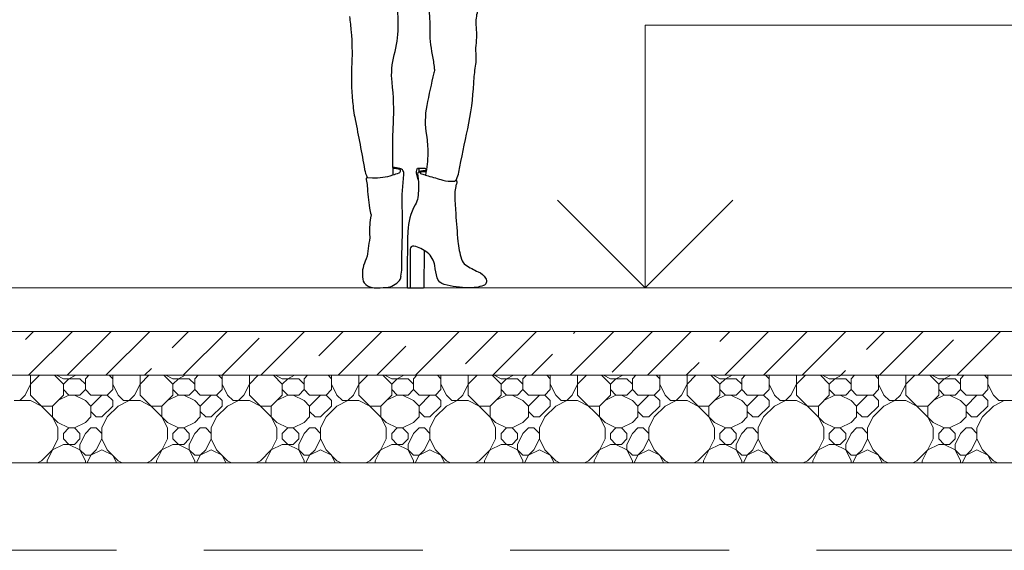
# Model space of a CAD drawing. Header units: millimetres. Extents: x 53645 to 137188, y 78097 to 135542.
# Tile 145 of 256: x 92098 to 94348, y 103080 to 104293. Entities that reach past the tile are written whole.
import ezdxf

# ---------------------------------------------------------------- set-up
doc = ezdxf.new("R2010")
doc.units = ezdxf.units.MM
doc.linetypes.add('GOST2.303 4', pattern=[7, 5, -2, 0])
for name, color, linetype, lineweight in [('hatch', 7, 'Continuous', 5), ('mark', 4, 'Continuous', 15), ('Wall2', 40, 'Continuous', 5)]:
    doc.layers.add(name, color=color, linetype=linetype, lineweight=lineweight)

# ---------------------------------------------------------------- blocks, each defined once
blk = doc.blocks.new('B2')
at = {"color": 0}
for points in [[(-152.7, 620.1, -0.011237), (-148.8, 585, -0.034397), (-147.4, 513.5, 0.034338), (-145.6, 425.8, 0.02783), (-139.6, 384.5, -0.006382), (-118, 270.2, 0.074729), (-111.9, 252.1), (-113.1, 251.1, 0.307524), (-114.3, 247.5, -0.060624), (-111.9, 232.6, 0.031899), (-106.6, 182.2, 0.021664), (-103.3, 166.8), (-104.4, 159.7, 0.058409), (-106.3, 116.5, -0.082318), (-107, 108, 0.05258), (-110.7, 83.8, -0.101537), (-116.5, 60.8, 0.152466), (-122.3, 19.8, 0.222698), (-111.7, 4.5, 0.127885), (-96, 0, 0.023665), (-68.5, 0.7, 0.211452), (-38.3, 16.9, 0.125594), (-34.9, 24.7, 0.153761), (-35.1, 26.5), (-34.2, 31.3, 0.051407), (-33, 48.9, -0.020138), (-32.9, 78.9, 0.018402), (-32, 185.7, -0.038936), (-28.3, 258.7, 0.175987), (-30.4, 267.8, 0.20599), (-37.5, 272.6, 0.019549), (-53.6, 275), (-53.8, 306.5, -0.015581), (-52.3, 374.9, 0.04177), (-55.2, 469.6, -0.095629), (-50.3, 532.6, 0.062458), (-41.4, 594.9, 0.023262), (-42.5, 635.7, -0.001029)], [(7.3, 724.8), (17.4, 692, -0.080556), (31, 592.8, 0.056576), (36.3, 532.5, -0.022689), (41.2, 501.4, -0.090787), (40.5, 491, 0.015909), (23.9, 416.4, 0.088454), (23.1, 348.4, -0.043958), (26.2, 307.8, -0.048183), (20.8, 257.5), (26.9, 255.8, -0.000749), (60.5, 246.1, 0.091157), (85.7, 243.5, 0.271148), (91.8, 247.8, 0.059381), (97.1, 264, -0.005012), (117.7, 363.5, 0.042047), (131.4, 468.1, -0.031136), (135.6, 506.4, 0.079107), (136, 540.8, -0.07499), (136.1, 548, 0.061853), (137.5, 595.6, -0.078211), (139.6, 628.7, 0.043201), (144.3, 663.2, -8.546931)], [(-111.9, 252.1), (-100.3, 251.5, 0.089555), (-53.6, 257.8, 0.005082), (-39.4, 262.5, 0.397991), (-36.3, 268.4, 0.23179), (-37.5, 270, 0.149043), (-37.5, 270, 0.079208), (-53.6, 272.8, 5.690666)], [(4.5, 247.3), (1.3, 259, -0.155094), (1.9, 271.9, -0.343114), (4.6, 273.5), (19.3, 273.6, -0.379574), (21.9, 271.3, -0.056743), (22, 267, -1.412093)], [(6.8, 265), (6.8, 268.9, 0.249383), (5.2, 272, 0.408), (2.6, 271.5, 0.708159)], [(22.6, 267), (15.3, 266.9, 0.116239), (5.8, 264.5, 0.313029), (3.1, 259.5, -0.005342), (4.5, 247.3, -0.063403), (3.4, 206.3, -0.087671), (-2.4, 189.5, 0.116765), (-19.3, 128.7, 0.006522), (-20.9, 1.4, 0.251625), (-20.1, 0), (-16.6, 0), (16.6, 0, 0.335935), (17.8, 1.5), (18.6, 85.2)], [(20.8, 257.5), (12.4, 259.9, -0.178985), (9.3, 262.2, -0.450272), (9.9, 264.4, -0.090611), (14.3, 265.6, -0.034695), (22.4, 265.9, -2.601676)], [(91, 246.4), (92, 244.5, -0.221087), (92.4, 239, 0.043446), (90.2, 231.8, 0.067355), (88.1, 200.6, 0), (90.2, 169.1, 0.006658), (95.2, 106, 0.049713), (103.1, 65.5, 0.173419), (112.8, 52.3, 0.044739), (141.6, 36.5, -0.151871), (158.3, 22, -0.21566), (159.7, 11, -0.242433), (153.8, 5, -0.088065), (119.5, -0.2, -0.053758), (63.8, 7.4, -0.274432), (47.9, 23, -0.029944), (42.4, 50.6, 0.193944), (25.2, 80.6, 0.112932), (-5.2, 95, 0.477132), (-14, 88), (-13.6, -0.1)]]:
    blk.add_lwpolyline(points, format="xyb", dxfattribs=at)
blk.add_lwpolyline([(-53.6, 275), (-53.6, 257.8)], dxfattribs=at)

msp = doc.modelspace()

# ---------------------------------------------------------------- linework, layer by layer
at = {"layer": 'hatch', "color": 251, "ltscale": 100}
msp.add_lwpolyline([(91368.8, 103679.9), (100018.8, 103679.9), (100018.8, 103579.9), (91368.8, 103579.9)], close=True, dxfattribs=at)
for points in [[(91368.8, 103579.9), (100018.8, 103579.9)], [(91368.8, 103479.9), (96418.8, 103479.9)], [(96418.8, 103479.9), (91368.8, 103479.9)]]:
    msp.add_lwpolyline(points, dxfattribs=at)
at = {"layer": 'hatch', "color": 251, "lineweight": 0, "ltscale": 100}
for points in [[(92111.3, 103561.6), (92129.6, 103579.9)], [(92118, 103479.9), (92218, 103579.9)], [(92206.4, 103479.9), (92306.4, 103579.9)], [(92294.8, 103479.9), (92394.8, 103579.9)], [(92446.3, 103543), (92483.2, 103579.9)], [(92471.6, 103479.9), (92571.6, 103579.9)], [(92648.4, 103479.9), (92748.4, 103579.9)], [(92781.3, 103524.5), (92836.7, 103579.9)], [(92825.1, 103479.9), (92925.1, 103579.9)], [(93001.9, 103479.9), (93101.9, 103579.9)], [(93116.3, 103505.9), (93190.3, 103579.9)], [(93178.7, 103479.9), (93278.7, 103579.9)], [(93355.5, 103479.9), (93455.5, 103579.9)], [(93362.9, 103575.7), (93367.1, 103579.9)], [(93451.3, 103487.4), (93543.9, 103579.9)], [(93532.2, 103479.9), (93632.2, 103579.9)], [(93697.9, 103557.2), (93720.6, 103579.9)], [(93709, 103479.9), (93809, 103579.9)], [(93797.4, 103479.9), (93896.7, 103579.3)], [(93885.8, 103479.9), (93985.8, 103579.9)], [(94032.9, 103538.6), (94074.2, 103579.9)], [(94062.6, 103479.9), (94162.6, 103579.9)], [(94239.3, 103479.9), (94339.3, 103579.9)], [(92560, 103479.9), (92645.2, 103565.1)], [(92913.5, 103479.9), (92980.2, 103546.6)], [(94151, 103479.9), (94231.7, 103560.7)], [(93267.1, 103479.9), (93315.1, 103528)], [(93620.6, 103479.9), (93650.1, 103509.5)], [(92383.2, 103479.9), (92398.6, 103495.3)], [(93974.2, 103479.9), (93985.1, 103490.9)]]:
    msp.add_lwpolyline(points, dxfattribs=at)
at = {"layer": 'hatch', "color": 251, "lineweight": 15, "ltscale": 100}
for points in [[(92122.7, 103434.6), (92122.7, 103479.9)], [(92122.7, 103459.6), (92143, 103479.9)], [(92197.7, 103459.6), (92177.3, 103479.9)], [(92197.7, 103472.1), (92182, 103479.9)], [(92210.2, 103472.1), (92225.8, 103479.9)], [(92247.7, 103472.1), (92255.5, 103479.9)], [(92310.2, 103472.1), (92302.3, 103479.9)], [(92310.2, 103447.1), (92310.2, 103479.9)], [(92372.7, 103434.6), (92372.7, 103479.9)], [(92372.7, 103459.6), (92393, 103479.9)], [(92447.7, 103459.6), (92427.3, 103479.9)], [(92447.7, 103472.1), (92432, 103479.9)], [(92460.2, 103472.1), (92475.8, 103479.9)], [(92497.7, 103472.1), (92505.5, 103479.9)], [(92560.2, 103472.1), (92552.3, 103479.9)], [(92560.2, 103447.1), (92560.2, 103479.9)], [(92622.7, 103434.6), (92622.7, 103479.9)], [(92622.7, 103459.6), (92643, 103479.9)], [(92697.7, 103459.6), (92677.3, 103479.9)], [(92697.7, 103472.1), (92682, 103479.9)], [(92710.2, 103472.1), (92725.8, 103479.9)], [(92747.7, 103472.1), (92755.5, 103479.9)], [(92810.2, 103472.1), (92802.3, 103479.9)], [(92810.2, 103447.1), (92810.2, 103479.9)], [(92872.7, 103434.6), (92872.7, 103479.9)], [(92872.7, 103459.6), (92893, 103479.9)], [(92947.7, 103459.6), (92927.3, 103479.9)], [(92947.7, 103472.1), (92932, 103479.9)], [(92960.2, 103472.1), (92975.8, 103479.9)], [(92997.7, 103472.1), (93005.5, 103479.9)], [(93060.2, 103472.1), (93052.3, 103479.9)], [(93060.2, 103447.1), (93060.2, 103479.9)], [(93122.7, 103434.6), (93122.7, 103479.9)], [(93122.7, 103459.6), (93143, 103479.9)], [(93197.7, 103459.6), (93177.3, 103479.9)], [(93197.7, 103472.1), (93182, 103479.9)], [(93210.2, 103472.1), (93225.8, 103479.9)], [(93247.7, 103472.1), (93255.5, 103479.9)], [(93310.2, 103472.1), (93302.3, 103479.9)], [(93310.2, 103447.1), (93310.2, 103479.9)], [(93372.7, 103434.6), (93372.7, 103479.9)], [(93372.7, 103459.6), (93393, 103479.9)], [(93447.7, 103459.6), (93427.3, 103479.9)], [(93447.7, 103472.1), (93432, 103479.9)], [(93460.2, 103472.1), (93475.8, 103479.9)], [(93497.7, 103472.1), (93505.5, 103479.9)], [(93560.2, 103472.1), (93552.3, 103479.9)], [(93560.2, 103447.1), (93560.2, 103479.9)], [(93622.7, 103434.6), (93622.7, 103479.9)], [(93622.7, 103459.6), (93643, 103479.9)], [(93697.7, 103459.6), (93677.3, 103479.9)], [(93697.7, 103472.1), (93682, 103479.9)], [(93710.2, 103472.1), (93725.8, 103479.9)], [(93747.7, 103472.1), (93755.5, 103479.9)], [(93810.2, 103472.1), (93802.3, 103479.9)], [(93810.2, 103447.1), (93810.2, 103479.9)], [(93872.7, 103434.6), (93872.7, 103479.9)], [(93872.7, 103459.6), (93893, 103479.9)], [(93947.7, 103459.6), (93927.3, 103479.9)], [(93947.7, 103472.1), (93932, 103479.9)], [(93960.2, 103472.1), (93975.8, 103479.9)], [(93997.7, 103472.1), (94005.5, 103479.9)], [(94060.2, 103472.1), (94052.3, 103479.9)], [(94060.2, 103447.1), (94060.2, 103479.9)], [(94122.7, 103434.6), (94122.7, 103479.9)], [(94122.7, 103459.6), (94143, 103479.9)], [(94197.7, 103459.6), (94177.3, 103479.9)], [(94197.7, 103472.1), (94182, 103479.9)], [(94210.2, 103472.1), (94225.8, 103479.9)], [(94247.7, 103472.1), (94255.5, 103479.9)], [(94310.2, 103472.1), (94302.3, 103479.9)], [(94310.2, 103447.1), (94310.2, 103479.9)], [(92110.2, 103434.6), (92122.7, 103459.6)], [(92197.7, 103472.1), (92235.2, 103472.1)], [(92197.7, 103459.6), (92210.2, 103472.1)], [(92197.7, 103434.6), (92197.7, 103459.6)], [(92247.7, 103459.6), (92235.2, 103472.1)], [(92247.7, 103447.1), (92247.7, 103472.1)], [(92322.7, 103434.6), (92310.2, 103459.6)], [(92360.2, 103434.6), (92372.7, 103459.6)], [(92447.7, 103472.1), (92485.2, 103472.1)], [(92447.7, 103459.6), (92460.2, 103472.1)], [(92447.7, 103434.6), (92447.7, 103459.6)], [(92497.7, 103459.6), (92485.2, 103472.1)], [(92497.7, 103447.1), (92497.7, 103472.1)], [(92572.7, 103434.6), (92560.2, 103459.6)], [(92610.2, 103434.6), (92622.7, 103459.6)], [(92697.7, 103472.1), (92735.2, 103472.1)], [(92697.7, 103459.6), (92710.2, 103472.1)], [(92697.7, 103434.6), (92697.7, 103459.6)], [(92747.7, 103459.6), (92735.2, 103472.1)], [(92747.7, 103447.1), (92747.7, 103472.1)], [(92822.7, 103434.6), (92810.2, 103459.6)], [(92860.2, 103434.6), (92872.7, 103459.6)], [(92947.7, 103472.1), (92985.2, 103472.1)], [(92947.7, 103459.6), (92960.2, 103472.1)], [(92947.7, 103434.6), (92947.7, 103459.6)], [(92997.7, 103459.6), (92985.2, 103472.1)], [(92997.7, 103447.1), (92997.7, 103472.1)], [(93072.7, 103434.6), (93060.2, 103459.6)], [(93110.2, 103434.6), (93122.7, 103459.6)], [(93197.7, 103472.1), (93235.2, 103472.1)], [(93197.7, 103459.6), (93210.2, 103472.1)], [(93197.7, 103434.6), (93197.7, 103459.6)], [(93247.7, 103459.6), (93235.2, 103472.1)], [(93247.7, 103447.1), (93247.7, 103472.1)], [(93322.7, 103434.6), (93310.2, 103459.6)], [(93360.2, 103434.6), (93372.7, 103459.6)], [(93447.7, 103472.1), (93485.2, 103472.1)], [(93447.7, 103459.6), (93460.2, 103472.1)], [(93447.7, 103434.6), (93447.7, 103459.6)], [(93497.7, 103459.6), (93485.2, 103472.1)], [(93497.7, 103447.1), (93497.7, 103472.1)], [(93572.7, 103434.6), (93560.2, 103459.6)], [(93610.2, 103434.6), (93622.7, 103459.6)], [(93697.7, 103472.1), (93735.2, 103472.1)], [(93697.7, 103459.6), (93710.2, 103472.1)], [(93697.7, 103434.6), (93697.7, 103459.6)], [(93747.7, 103459.6), (93735.2, 103472.1)], [(93747.7, 103447.1), (93747.7, 103472.1)], [(93822.7, 103434.6), (93810.2, 103459.6)], [(93860.2, 103434.6), (93872.7, 103459.6)], [(93947.7, 103472.1), (93985.2, 103472.1)], [(93947.7, 103459.6), (93960.2, 103472.1)], [(93947.7, 103434.6), (93947.7, 103459.6)], [(93997.7, 103459.6), (93985.2, 103472.1)], [(93997.7, 103447.1), (93997.7, 103472.1)], [(94072.7, 103434.6), (94060.2, 103459.6)], [(94110.2, 103434.6), (94122.7, 103459.6)], [(94197.7, 103472.1), (94235.2, 103472.1)], [(94197.7, 103459.6), (94210.2, 103472.1)], [(94197.7, 103434.6), (94197.7, 103459.6)], [(94247.7, 103459.6), (94235.2, 103472.1)], [(94247.7, 103447.1), (94247.7, 103472.1)], [(94322.7, 103434.6), (94310.2, 103459.6)], [(92097.7, 103422.1), (92110.2, 103434.6)], [(92185.2, 103372.1), (92122.7, 103434.6)], [(92172.7, 103409.6), (92197.7, 103434.6)], [(92185.2, 103422.1), (92210.2, 103434.6)], [(92210.2, 103434.6), (92197.7, 103447.1)], [(92210.2, 103434.6), (92235.2, 103434.6)], [(92247.7, 103422.1), (92222.7, 103434.6)], [(92235.2, 103434.6), (92247.7, 103447.1)], [(92260.2, 103434.6), (92247.7, 103447.1)], [(92260.2, 103434.6), (92297.7, 103434.6)], [(92260.2, 103409.6), (92285.2, 103434.6)], [(92297.7, 103434.6), (92310.2, 103447.1)], [(92310.2, 103422.1), (92297.7, 103434.6)], [(92335.2, 103422.1), (92322.7, 103434.6)], [(92347.7, 103422.1), (92360.2, 103434.6)], [(92435.2, 103372.1), (92372.7, 103434.6)], [(92422.7, 103409.6), (92447.7, 103434.6)], [(92435.2, 103422.1), (92460.2, 103434.6)], [(92460.2, 103434.6), (92447.7, 103447.1)], [(92460.2, 103434.6), (92485.2, 103434.6)], [(92497.7, 103422.1), (92472.7, 103434.6)], [(92485.2, 103434.6), (92497.7, 103447.1)], [(92510.2, 103434.6), (92497.7, 103447.1)], [(92510.2, 103434.6), (92547.7, 103434.6)], [(92510.2, 103409.6), (92535.2, 103434.6)], [(92547.7, 103434.6), (92560.2, 103447.1)], [(92560.2, 103422.1), (92547.7, 103434.6)], [(92585.2, 103422.1), (92572.7, 103434.6)], [(92597.7, 103422.1), (92610.2, 103434.6)], [(92685.2, 103372.1), (92622.7, 103434.6)], [(92672.7, 103409.6), (92697.7, 103434.6)], [(92685.2, 103422.1), (92710.2, 103434.6)], [(92710.2, 103434.6), (92697.7, 103447.1)], [(92710.2, 103434.6), (92735.2, 103434.6)], [(92747.7, 103422.1), (92722.7, 103434.6)], [(92735.2, 103434.6), (92747.7, 103447.1)], [(92760.2, 103434.6), (92747.7, 103447.1)], [(92760.2, 103434.6), (92797.7, 103434.6)], [(92760.2, 103409.6), (92785.2, 103434.6)], [(92797.7, 103434.6), (92810.2, 103447.1)], [(92810.2, 103422.1), (92797.7, 103434.6)], [(92835.2, 103422.1), (92822.7, 103434.6)], [(92847.7, 103422.1), (92860.2, 103434.6)], [(92935.2, 103372.1), (92872.7, 103434.6)], [(92922.7, 103409.6), (92947.7, 103434.6)], [(92935.2, 103422.1), (92960.2, 103434.6)], [(92960.2, 103434.6), (92947.7, 103447.1)], [(92960.2, 103434.6), (92985.2, 103434.6)], [(92997.7, 103422.1), (92972.7, 103434.6)], [(92985.2, 103434.6), (92997.7, 103447.1)], [(93010.2, 103434.6), (92997.7, 103447.1)], [(93010.2, 103434.6), (93047.7, 103434.6)], [(93010.2, 103409.6), (93035.2, 103434.6)], [(93047.7, 103434.6), (93060.2, 103447.1)], [(93060.2, 103422.1), (93047.7, 103434.6)], [(93085.2, 103422.1), (93072.7, 103434.6)], [(93097.7, 103422.1), (93110.2, 103434.6)], [(93185.2, 103372.1), (93122.7, 103434.6)], [(93172.7, 103409.6), (93197.7, 103434.6)], [(93185.2, 103422.1), (93210.2, 103434.6)], [(93210.2, 103434.6), (93197.7, 103447.1)], [(93210.2, 103434.6), (93235.2, 103434.6)], [(93247.7, 103422.1), (93222.7, 103434.6)], [(93235.2, 103434.6), (93247.7, 103447.1)], [(93260.2, 103434.6), (93247.7, 103447.1)], [(93260.2, 103434.6), (93297.7, 103434.6)], [(93260.2, 103409.6), (93285.2, 103434.6)], [(93297.7, 103434.6), (93310.2, 103447.1)], [(93310.2, 103422.1), (93297.7, 103434.6)], [(93335.2, 103422.1), (93322.7, 103434.6)], [(93347.7, 103422.1), (93360.2, 103434.6)], [(93435.2, 103372.1), (93372.7, 103434.6)], [(93422.7, 103409.6), (93447.7, 103434.6)], [(93435.2, 103422.1), (93460.2, 103434.6)], [(93460.2, 103434.6), (93447.7, 103447.1)], [(93460.2, 103434.6), (93485.2, 103434.6)], [(93497.7, 103422.1), (93472.7, 103434.6)], [(93485.2, 103434.6), (93497.7, 103447.1)], [(93510.2, 103434.6), (93497.7, 103447.1)], [(93510.2, 103434.6), (93547.7, 103434.6)], [(93510.2, 103409.6), (93535.2, 103434.6)], [(93547.7, 103434.6), (93560.2, 103447.1)], [(93560.2, 103422.1), (93547.7, 103434.6)], [(93585.2, 103422.1), (93572.7, 103434.6)], [(93597.7, 103422.1), (93610.2, 103434.6)], [(93685.2, 103372.1), (93622.7, 103434.6)], [(93672.7, 103409.6), (93697.7, 103434.6)], [(93685.2, 103422.1), (93710.2, 103434.6)], [(93710.2, 103434.6), (93697.7, 103447.1)], [(93710.2, 103434.6), (93735.2, 103434.6)], [(93747.7, 103422.1), (93722.7, 103434.6)], [(93735.2, 103434.6), (93747.7, 103447.1)], [(93760.2, 103434.6), (93747.7, 103447.1)], [(93760.2, 103434.6), (93797.7, 103434.6)], [(93760.2, 103409.6), (93785.2, 103434.6)], [(93797.7, 103434.6), (93810.2, 103447.1)], [(93810.2, 103422.1), (93797.7, 103434.6)], [(93835.2, 103422.1), (93822.7, 103434.6)], [(93847.7, 103422.1), (93860.2, 103434.6)], [(93935.2, 103372.1), (93872.7, 103434.6)], [(93922.7, 103409.6), (93947.7, 103434.6)], [(93935.2, 103422.1), (93960.2, 103434.6)], [(93960.2, 103434.6), (93947.7, 103447.1)], [(93960.2, 103434.6), (93985.2, 103434.6)], [(93997.7, 103422.1), (93972.7, 103434.6)], [(93985.2, 103434.6), (93997.7, 103447.1)], [(94010.2, 103434.6), (93997.7, 103447.1)], [(94010.2, 103434.6), (94047.7, 103434.6)], [(94010.2, 103409.6), (94035.2, 103434.6)], [(94047.7, 103434.6), (94060.2, 103447.1)], [(94060.2, 103422.1), (94047.7, 103434.6)], [(94085.2, 103422.1), (94072.7, 103434.6)], [(94097.7, 103422.1), (94110.2, 103434.6)], [(94185.2, 103372.1), (94122.7, 103434.6)], [(94172.7, 103409.6), (94197.7, 103434.6)], [(94185.2, 103422.1), (94210.2, 103434.6)], [(94210.2, 103434.6), (94197.7, 103447.1)], [(94210.2, 103434.6), (94235.2, 103434.6)], [(94247.7, 103422.1), (94222.7, 103434.6)], [(94235.2, 103434.6), (94247.7, 103447.1)], [(94260.2, 103434.6), (94247.7, 103447.1)], [(94260.2, 103434.6), (94297.7, 103434.6)], [(94260.2, 103409.6), (94285.2, 103434.6)], [(94297.7, 103434.6), (94310.2, 103447.1)], [(94310.2, 103422.1), (94297.7, 103434.6)], [(94335.2, 103422.1), (94322.7, 103434.6)], [(92085.2, 103422.1), (92122.7, 103422.1)], [(92147.7, 103409.6), (92122.7, 103422.1)], [(92260.2, 103409.6), (92247.7, 103422.1)], [(92310.2, 103409.6), (92310.2, 103422.1)], [(92322.7, 103409.6), (92347.7, 103422.1)], [(92335.2, 103422.1), (92372.7, 103422.1)], [(92397.7, 103409.6), (92372.7, 103422.1)], [(92510.2, 103409.6), (92497.7, 103422.1)], [(92560.2, 103409.6), (92560.2, 103422.1)], [(92572.7, 103409.6), (92597.7, 103422.1)], [(92585.2, 103422.1), (92622.7, 103422.1)], [(92647.7, 103409.6), (92622.7, 103422.1)], [(92760.2, 103409.6), (92747.7, 103422.1)], [(92810.2, 103409.6), (92810.2, 103422.1)], [(92822.7, 103409.6), (92847.7, 103422.1)], [(92835.2, 103422.1), (92872.7, 103422.1)], [(92897.7, 103409.6), (92872.7, 103422.1)], [(93010.2, 103409.6), (92997.7, 103422.1)], [(93060.2, 103409.6), (93060.2, 103422.1)], [(93072.7, 103409.6), (93097.7, 103422.1)], [(93085.2, 103422.1), (93122.7, 103422.1)], [(93147.7, 103409.6), (93122.7, 103422.1)], [(93260.2, 103409.6), (93247.7, 103422.1)], [(93310.2, 103409.6), (93310.2, 103422.1)], [(93322.7, 103409.6), (93347.7, 103422.1)], [(93335.2, 103422.1), (93372.7, 103422.1)], [(93397.7, 103409.6), (93372.7, 103422.1)], [(93510.2, 103409.6), (93497.7, 103422.1)], [(93560.2, 103409.6), (93560.2, 103422.1)], [(93572.7, 103409.6), (93597.7, 103422.1)], [(93585.2, 103422.1), (93622.7, 103422.1)], [(93647.7, 103409.6), (93622.7, 103422.1)], [(93760.2, 103409.6), (93747.7, 103422.1)], [(93810.2, 103409.6), (93810.2, 103422.1)], [(93822.7, 103409.6), (93847.7, 103422.1)], [(93835.2, 103422.1), (93872.7, 103422.1)], [(93897.7, 103409.6), (93872.7, 103422.1)], [(94010.2, 103409.6), (93997.7, 103422.1)], [(94060.2, 103409.6), (94060.2, 103422.1)], [(94072.7, 103409.6), (94097.7, 103422.1)], [(94085.2, 103422.1), (94122.7, 103422.1)], [(94147.7, 103409.6), (94122.7, 103422.1)], [(94260.2, 103409.6), (94247.7, 103422.1)], [(94310.2, 103409.6), (94310.2, 103422.1)], [(94322.7, 103409.6), (94347.7, 103422.1)], [(94335.2, 103422.1), (94372.7, 103422.1)], [(92147.7, 103409.6), (92172.7, 103409.6)], [(92172.7, 103384.6), (92172.7, 103409.6)], [(92260.2, 103384.6), (92260.2, 103409.6)], [(92272.7, 103384.6), (92260.2, 103397.1)], [(92285.2, 103384.6), (92310.2, 103409.6)], [(92297.7, 103384.6), (92322.7, 103409.6)], [(92397.7, 103409.6), (92422.7, 103409.6)], [(92422.7, 103384.6), (92422.7, 103409.6)], [(92510.2, 103384.6), (92510.2, 103409.6)], [(92522.7, 103384.6), (92510.2, 103397.1)], [(92535.2, 103384.6), (92560.2, 103409.6)], [(92547.7, 103384.6), (92572.7, 103409.6)], [(92647.7, 103409.6), (92672.7, 103409.6)], [(92672.7, 103384.6), (92672.7, 103409.6)], [(92760.2, 103384.6), (92760.2, 103409.6)], [(92772.7, 103384.6), (92760.2, 103397.1)], [(92785.2, 103384.6), (92810.2, 103409.6)], [(92797.7, 103384.6), (92822.7, 103409.6)], [(92897.7, 103409.6), (92922.7, 103409.6)], [(92922.7, 103384.6), (92922.7, 103409.6)], [(93010.2, 103384.6), (93010.2, 103409.6)], [(93022.7, 103384.6), (93010.2, 103397.1)], [(93035.2, 103384.6), (93060.2, 103409.6)], [(93047.7, 103384.6), (93072.7, 103409.6)], [(93147.7, 103409.6), (93172.7, 103409.6)], [(93172.7, 103384.6), (93172.7, 103409.6)], [(93260.2, 103384.6), (93260.2, 103409.6)], [(93272.7, 103384.6), (93260.2, 103397.1)], [(93285.2, 103384.6), (93310.2, 103409.6)], [(93297.7, 103384.6), (93322.7, 103409.6)], [(93397.7, 103409.6), (93422.7, 103409.6)], [(93422.7, 103384.6), (93422.7, 103409.6)], [(93510.2, 103384.6), (93510.2, 103409.6)], [(93522.7, 103384.6), (93510.2, 103397.1)], [(93535.2, 103384.6), (93560.2, 103409.6)], [(93547.7, 103384.6), (93572.7, 103409.6)], [(93647.7, 103409.6), (93672.7, 103409.6)], [(93672.7, 103384.6), (93672.7, 103409.6)], [(93760.2, 103384.6), (93760.2, 103409.6)], [(93772.7, 103384.6), (93760.2, 103397.1)], [(93785.2, 103384.6), (93810.2, 103409.6)], [(93797.7, 103384.6), (93822.7, 103409.6)], [(93897.7, 103409.6), (93922.7, 103409.6)], [(93922.7, 103384.6), (93922.7, 103409.6)], [(94010.2, 103384.6), (94010.2, 103409.6)], [(94022.7, 103384.6), (94010.2, 103397.1)], [(94035.2, 103384.6), (94060.2, 103409.6)], [(94047.7, 103384.6), (94072.7, 103409.6)], [(94147.7, 103409.6), (94172.7, 103409.6)], [(94172.7, 103384.6), (94172.7, 103409.6)], [(94260.2, 103384.6), (94260.2, 103409.6)], [(94272.7, 103384.6), (94260.2, 103397.1)], [(94285.2, 103384.6), (94310.2, 103409.6)], [(94297.7, 103384.6), (94322.7, 103409.6)], [(92185.2, 103359.6), (92172.7, 103384.6)], [(92210.2, 103359.6), (92185.2, 103372.1)], [(92222.7, 103359.6), (92247.7, 103372.1)], [(92247.7, 103372.1), (92260.2, 103384.6)], [(92272.7, 103384.6), (92285.2, 103384.6)], [(92297.7, 103384.6), (92285.2, 103359.6)], [(92435.2, 103359.6), (92422.7, 103384.6)], [(92460.2, 103359.6), (92435.2, 103372.1)], [(92472.7, 103359.6), (92497.7, 103372.1)], [(92497.7, 103372.1), (92510.2, 103384.6)], [(92522.7, 103384.6), (92535.2, 103384.6)], [(92547.7, 103384.6), (92535.2, 103359.6)], [(92685.2, 103359.6), (92672.7, 103384.6)], [(92710.2, 103359.6), (92685.2, 103372.1)], [(92722.7, 103359.6), (92747.7, 103372.1)], [(92747.7, 103372.1), (92760.2, 103384.6)], [(92772.7, 103384.6), (92785.2, 103384.6)], [(92797.7, 103384.6), (92785.2, 103359.6)], [(92935.2, 103359.6), (92922.7, 103384.6)], [(92960.2, 103359.6), (92935.2, 103372.1)], [(92972.7, 103359.6), (92997.7, 103372.1)], [(92997.7, 103372.1), (93010.2, 103384.6)], [(93022.7, 103384.6), (93035.2, 103384.6)], [(93047.7, 103384.6), (93035.2, 103359.6)], [(93185.2, 103359.6), (93172.7, 103384.6)], [(93210.2, 103359.6), (93185.2, 103372.1)], [(93222.7, 103359.6), (93247.7, 103372.1)], [(93247.7, 103372.1), (93260.2, 103384.6)], [(93272.7, 103384.6), (93285.2, 103384.6)], [(93297.7, 103384.6), (93285.2, 103359.6)], [(93435.2, 103359.6), (93422.7, 103384.6)], [(93460.2, 103359.6), (93435.2, 103372.1)], [(93472.7, 103359.6), (93497.7, 103372.1)], [(93497.7, 103372.1), (93510.2, 103384.6)], [(93522.7, 103384.6), (93535.2, 103384.6)], [(93547.7, 103384.6), (93535.2, 103359.6)], [(93685.2, 103359.6), (93672.7, 103384.6)], [(93710.2, 103359.6), (93685.2, 103372.1)], [(93722.7, 103359.6), (93747.7, 103372.1)], [(93747.7, 103372.1), (93760.2, 103384.6)], [(93772.7, 103384.6), (93785.2, 103384.6)], [(93797.7, 103384.6), (93785.2, 103359.6)], [(93935.2, 103359.6), (93922.7, 103384.6)], [(93960.2, 103359.6), (93935.2, 103372.1)], [(93972.7, 103359.6), (93997.7, 103372.1)], [(93997.7, 103372.1), (94010.2, 103384.6)], [(94022.7, 103384.6), (94035.2, 103384.6)], [(94047.7, 103384.6), (94035.2, 103359.6)], [(94185.2, 103359.6), (94172.7, 103384.6)], [(94210.2, 103359.6), (94185.2, 103372.1)], [(94222.7, 103359.6), (94247.7, 103372.1)], [(94247.7, 103372.1), (94260.2, 103384.6)], [(94272.7, 103384.6), (94285.2, 103384.6)], [(94297.7, 103384.6), (94285.2, 103359.6)], [(92185.2, 103334.6), (92185.2, 103359.6)], [(92197.7, 103347.1), (92210.2, 103359.6)], [(92197.7, 103334.6), (92197.7, 103347.1)], [(92210.2, 103359.6), (92222.7, 103359.6)], [(92235.2, 103347.1), (92222.7, 103359.6)], [(92235.2, 103334.6), (92235.2, 103347.1)], [(92235.2, 103322.1), (92247.7, 103347.1)], [(92247.7, 103347.1), (92260.2, 103359.6)], [(92260.2, 103359.6), (92272.7, 103359.6)], [(92285.2, 103347.1), (92272.7, 103359.6)], [(92285.2, 103334.6), (92285.2, 103359.6)], [(92435.2, 103334.6), (92435.2, 103359.6)], [(92447.7, 103347.1), (92460.2, 103359.6)], [(92447.7, 103334.6), (92447.7, 103347.1)], [(92460.2, 103359.6), (92472.7, 103359.6)], [(92485.2, 103347.1), (92472.7, 103359.6)], [(92485.2, 103334.6), (92485.2, 103347.1)], [(92485.2, 103322.1), (92497.7, 103347.1)], [(92497.7, 103347.1), (92510.2, 103359.6)], [(92510.2, 103359.6), (92522.7, 103359.6)], [(92535.2, 103347.1), (92522.7, 103359.6)], [(92535.2, 103334.6), (92535.2, 103359.6)], [(92685.2, 103334.6), (92685.2, 103359.6)], [(92697.7, 103347.1), (92710.2, 103359.6)], [(92697.7, 103334.6), (92697.7, 103347.1)], [(92710.2, 103359.6), (92722.7, 103359.6)], [(92735.2, 103347.1), (92722.7, 103359.6)], [(92735.2, 103334.6), (92735.2, 103347.1)], [(92735.2, 103322.1), (92747.7, 103347.1)], [(92747.7, 103347.1), (92760.2, 103359.6)], [(92760.2, 103359.6), (92772.7, 103359.6)], [(92785.2, 103347.1), (92772.7, 103359.6)], [(92785.2, 103334.6), (92785.2, 103359.6)], [(92935.2, 103334.6), (92935.2, 103359.6)], [(92947.7, 103347.1), (92960.2, 103359.6)], [(92947.7, 103334.6), (92947.7, 103347.1)], [(92960.2, 103359.6), (92972.7, 103359.6)], [(92985.2, 103347.1), (92972.7, 103359.6)], [(92985.2, 103334.6), (92985.2, 103347.1)], [(92985.2, 103322.1), (92997.7, 103347.1)], [(92997.7, 103347.1), (93010.2, 103359.6)], [(93010.2, 103359.6), (93022.7, 103359.6)], [(93035.2, 103347.1), (93022.7, 103359.6)], [(93035.2, 103334.6), (93035.2, 103359.6)], [(93185.2, 103334.6), (93185.2, 103359.6)], [(93197.7, 103347.1), (93210.2, 103359.6)], [(93197.7, 103334.6), (93197.7, 103347.1)], [(93210.2, 103359.6), (93222.7, 103359.6)], [(93235.2, 103347.1), (93222.7, 103359.6)], [(93235.2, 103334.6), (93235.2, 103347.1)], [(93235.2, 103322.1), (93247.7, 103347.1)], [(93247.7, 103347.1), (93260.2, 103359.6)], [(93260.2, 103359.6), (93272.7, 103359.6)], [(93285.2, 103347.1), (93272.7, 103359.6)], [(93285.2, 103334.6), (93285.2, 103359.6)], [(93435.2, 103334.6), (93435.2, 103359.6)], [(93447.7, 103347.1), (93460.2, 103359.6)], [(93447.7, 103334.6), (93447.7, 103347.1)], [(93460.2, 103359.6), (93472.7, 103359.6)], [(93485.2, 103347.1), (93472.7, 103359.6)], [(93485.2, 103334.6), (93485.2, 103347.1)], [(93485.2, 103322.1), (93497.7, 103347.1)], [(93497.7, 103347.1), (93510.2, 103359.6)], [(93510.2, 103359.6), (93522.7, 103359.6)], [(93535.2, 103347.1), (93522.7, 103359.6)], [(93535.2, 103334.6), (93535.2, 103359.6)], [(93685.2, 103334.6), (93685.2, 103359.6)], [(93697.7, 103347.1), (93710.2, 103359.6)], [(93697.7, 103334.6), (93697.7, 103347.1)], [(93710.2, 103359.6), (93722.7, 103359.6)], [(93735.2, 103347.1), (93722.7, 103359.6)], [(93735.2, 103334.6), (93735.2, 103347.1)], [(93735.2, 103322.1), (93747.7, 103347.1)], [(93747.7, 103347.1), (93760.2, 103359.6)], [(93760.2, 103359.6), (93772.7, 103359.6)], [(93785.2, 103347.1), (93772.7, 103359.6)], [(93785.2, 103334.6), (93785.2, 103359.6)], [(93935.2, 103334.6), (93935.2, 103359.6)], [(93947.7, 103347.1), (93960.2, 103359.6)], [(93947.7, 103334.6), (93947.7, 103347.1)], [(93960.2, 103359.6), (93972.7, 103359.6)], [(93985.2, 103347.1), (93972.7, 103359.6)], [(93985.2, 103334.6), (93985.2, 103347.1)], [(93985.2, 103322.1), (93997.7, 103347.1)], [(93997.7, 103347.1), (94010.2, 103359.6)], [(94010.2, 103359.6), (94022.7, 103359.6)], [(94035.2, 103347.1), (94022.7, 103359.6)], [(94035.2, 103334.6), (94035.2, 103359.6)], [(94185.2, 103334.6), (94185.2, 103359.6)], [(94197.7, 103347.1), (94210.2, 103359.6)], [(94197.7, 103334.6), (94197.7, 103347.1)], [(94210.2, 103359.6), (94222.7, 103359.6)], [(94235.2, 103347.1), (94222.7, 103359.6)], [(94235.2, 103334.6), (94235.2, 103347.1)], [(94235.2, 103322.1), (94247.7, 103347.1)], [(94247.7, 103347.1), (94260.2, 103359.6)], [(94260.2, 103359.6), (94272.7, 103359.6)], [(94285.2, 103347.1), (94272.7, 103359.6)], [(94285.2, 103334.6), (94285.2, 103359.6)], [(92160.2, 103284.6), (92185.2, 103334.6)], [(92172.7, 103309.6), (92197.7, 103322.1)], [(92210.2, 103322.1), (92197.7, 103334.6)], [(92197.7, 103322.1), (92222.7, 103322.1)], [(92235.2, 103309.6), (92210.2, 103322.1)], [(92222.7, 103322.1), (92235.2, 103334.6)], [(92235.2, 103309.6), (92235.2, 103322.1)], [(92272.7, 103309.6), (92285.2, 103334.6)], [(92297.7, 103309.6), (92285.2, 103334.6)], [(92410.2, 103284.6), (92435.2, 103334.6)], [(92422.7, 103309.6), (92447.7, 103322.1)], [(92460.2, 103322.1), (92447.7, 103334.6)], [(92447.7, 103322.1), (92472.7, 103322.1)], [(92485.2, 103309.6), (92460.2, 103322.1)], [(92472.7, 103322.1), (92485.2, 103334.6)], [(92485.2, 103309.6), (92485.2, 103322.1)], [(92522.7, 103309.6), (92535.2, 103334.6)], [(92547.7, 103309.6), (92535.2, 103334.6)], [(92660.2, 103284.6), (92685.2, 103334.6)], [(92672.7, 103309.6), (92697.7, 103322.1)], [(92710.2, 103322.1), (92697.7, 103334.6)], [(92697.7, 103322.1), (92722.7, 103322.1)], [(92735.2, 103309.6), (92710.2, 103322.1)], [(92722.7, 103322.1), (92735.2, 103334.6)], [(92735.2, 103309.6), (92735.2, 103322.1)], [(92772.7, 103309.6), (92785.2, 103334.6)], [(92797.7, 103309.6), (92785.2, 103334.6)], [(92910.2, 103284.6), (92935.2, 103334.6)], [(92922.7, 103309.6), (92947.7, 103322.1)], [(92960.2, 103322.1), (92947.7, 103334.6)], [(92947.7, 103322.1), (92972.7, 103322.1)], [(92985.2, 103309.6), (92960.2, 103322.1)], [(92972.7, 103322.1), (92985.2, 103334.6)], [(92985.2, 103309.6), (92985.2, 103322.1)], [(93022.7, 103309.6), (93035.2, 103334.6)], [(93047.7, 103309.6), (93035.2, 103334.6)], [(93160.2, 103284.6), (93185.2, 103334.6)], [(93172.7, 103309.6), (93197.7, 103322.1)], [(93210.2, 103322.1), (93197.7, 103334.6)], [(93197.7, 103322.1), (93222.7, 103322.1)], [(93235.2, 103309.6), (93210.2, 103322.1)], [(93222.7, 103322.1), (93235.2, 103334.6)], [(93235.2, 103309.6), (93235.2, 103322.1)], [(93272.7, 103309.6), (93285.2, 103334.6)], [(93297.7, 103309.6), (93285.2, 103334.6)], [(93410.2, 103284.6), (93435.2, 103334.6)], [(93422.7, 103309.6), (93447.7, 103322.1)], [(93460.2, 103322.1), (93447.7, 103334.6)], [(93447.7, 103322.1), (93472.7, 103322.1)], [(93485.2, 103309.6), (93460.2, 103322.1)], [(93472.7, 103322.1), (93485.2, 103334.6)], [(93485.2, 103309.6), (93485.2, 103322.1)], [(93522.7, 103309.6), (93535.2, 103334.6)], [(93547.7, 103309.6), (93535.2, 103334.6)], [(93660.2, 103284.6), (93685.2, 103334.6)], [(93672.7, 103309.6), (93697.7, 103322.1)], [(93710.2, 103322.1), (93697.7, 103334.6)], [(93697.7, 103322.1), (93722.7, 103322.1)], [(93735.2, 103309.6), (93710.2, 103322.1)], [(93722.7, 103322.1), (93735.2, 103334.6)], [(93735.2, 103309.6), (93735.2, 103322.1)], [(93772.7, 103309.6), (93785.2, 103334.6)], [(93797.7, 103309.6), (93785.2, 103334.6)], [(93910.2, 103284.6), (93935.2, 103334.6)], [(93922.7, 103309.6), (93947.7, 103322.1)], [(93960.2, 103322.1), (93947.7, 103334.6)], [(93947.7, 103322.1), (93972.7, 103322.1)], [(93985.2, 103309.6), (93960.2, 103322.1)], [(93972.7, 103322.1), (93985.2, 103334.6)], [(93985.2, 103309.6), (93985.2, 103322.1)], [(94022.7, 103309.6), (94035.2, 103334.6)], [(94047.7, 103309.6), (94035.2, 103334.6)], [(94160.2, 103284.6), (94185.2, 103334.6)], [(94172.7, 103309.6), (94197.7, 103322.1)], [(94210.2, 103322.1), (94197.7, 103334.6)], [(94197.7, 103322.1), (94222.7, 103322.1)], [(94235.2, 103309.6), (94210.2, 103322.1)], [(94222.7, 103322.1), (94235.2, 103334.6)], [(94235.2, 103309.6), (94235.2, 103322.1)], [(94272.7, 103309.6), (94285.2, 103334.6)], [(94297.7, 103309.6), (94285.2, 103334.6)], [(92147.7, 103284.6), (92172.7, 103309.6)], [(92247.7, 103297.1), (92235.2, 103309.6)], [(92247.7, 103284.6), (92235.2, 103309.6)], [(92260.2, 103297.1), (92272.7, 103309.6)], [(92260.2, 103297.1), (92285.2, 103309.6)], [(92310.2, 103297.1), (92285.2, 103309.6)], [(92310.2, 103297.1), (92285.2, 103309.6)], [(92322.7, 103284.6), (92297.7, 103309.6)], [(92397.7, 103284.6), (92422.7, 103309.6)], [(92497.7, 103297.1), (92485.2, 103309.6)], [(92497.7, 103284.6), (92485.2, 103309.6)], [(92510.2, 103297.1), (92522.7, 103309.6)], [(92510.2, 103297.1), (92535.2, 103309.6)], [(92560.2, 103297.1), (92535.2, 103309.6)], [(92560.2, 103297.1), (92535.2, 103309.6)], [(92572.7, 103284.6), (92547.7, 103309.6)], [(92647.7, 103284.6), (92672.7, 103309.6)], [(92747.7, 103297.1), (92735.2, 103309.6)], [(92747.7, 103284.6), (92735.2, 103309.6)], [(92760.2, 103297.1), (92772.7, 103309.6)], [(92760.2, 103297.1), (92785.2, 103309.6)], [(92810.2, 103297.1), (92785.2, 103309.6)], [(92810.2, 103297.1), (92785.2, 103309.6)], [(92822.7, 103284.6), (92797.7, 103309.6)], [(92897.7, 103284.6), (92922.7, 103309.6)], [(92997.7, 103297.1), (92985.2, 103309.6)], [(92997.7, 103284.6), (92985.2, 103309.6)], [(93010.2, 103297.1), (93022.7, 103309.6)], [(93010.2, 103297.1), (93035.2, 103309.6)], [(93060.2, 103297.1), (93035.2, 103309.6)], [(93060.2, 103297.1), (93035.2, 103309.6)], [(93072.7, 103284.6), (93047.7, 103309.6)], [(93147.7, 103284.6), (93172.7, 103309.6)], [(93247.7, 103297.1), (93235.2, 103309.6)], [(93247.7, 103284.6), (93235.2, 103309.6)], [(93260.2, 103297.1), (93272.7, 103309.6)], [(93260.2, 103297.1), (93285.2, 103309.6)], [(93310.2, 103297.1), (93285.2, 103309.6)], [(93310.2, 103297.1), (93285.2, 103309.6)], [(93322.7, 103284.6), (93297.7, 103309.6)], [(93397.7, 103284.6), (93422.7, 103309.6)], [(93497.7, 103297.1), (93485.2, 103309.6)], [(93497.7, 103284.6), (93485.2, 103309.6)], [(93510.2, 103297.1), (93522.7, 103309.6)], [(93510.2, 103297.1), (93535.2, 103309.6)], [(93560.2, 103297.1), (93535.2, 103309.6)], [(93560.2, 103297.1), (93535.2, 103309.6)], [(93572.7, 103284.6), (93547.7, 103309.6)], [(93647.7, 103284.6), (93672.7, 103309.6)], [(93747.7, 103297.1), (93735.2, 103309.6)], [(93747.7, 103284.6), (93735.2, 103309.6)], [(93760.2, 103297.1), (93772.7, 103309.6)], [(93760.2, 103297.1), (93785.2, 103309.6)], [(93810.2, 103297.1), (93785.2, 103309.6)], [(93810.2, 103297.1), (93785.2, 103309.6)], [(93822.7, 103284.6), (93797.7, 103309.6)], [(93897.7, 103284.6), (93922.7, 103309.6)], [(93997.7, 103297.1), (93985.2, 103309.6)], [(93997.7, 103284.6), (93985.2, 103309.6)], [(94010.2, 103297.1), (94022.7, 103309.6)], [(94010.2, 103297.1), (94035.2, 103309.6)], [(94060.2, 103297.1), (94035.2, 103309.6)], [(94060.2, 103297.1), (94035.2, 103309.6)], [(94072.7, 103284.6), (94047.7, 103309.6)], [(94147.7, 103284.6), (94172.7, 103309.6)], [(94247.7, 103297.1), (94235.2, 103309.6)], [(94247.7, 103284.6), (94235.2, 103309.6)], [(94260.2, 103297.1), (94272.7, 103309.6)], [(94260.2, 103297.1), (94285.2, 103309.6)], [(94310.2, 103297.1), (94285.2, 103309.6)], [(94310.2, 103297.1), (94285.2, 103309.6)], [(94322.7, 103284.6), (94297.7, 103309.6)], [(92138.3, 103279.9), (92147.7, 103284.6)], [(92160.2, 103279.9), (92160.2, 103284.6)], [(92247.7, 103297.1), (92260.2, 103297.1)], [(92247.7, 103279.9), (92247.7, 103284.6)], [(92251.6, 103279.9), (92260.2, 103297.1)], [(92318.8, 103279.9), (92310.2, 103297.1)], [(92332, 103279.9), (92322.7, 103284.6)], [(92388.3, 103279.9), (92397.7, 103284.6)], [(92410.2, 103279.9), (92410.2, 103284.6)], [(92497.7, 103297.1), (92510.2, 103297.1)], [(92497.7, 103279.9), (92497.7, 103284.6)], [(92501.6, 103279.9), (92510.2, 103297.1)], [(92568.8, 103279.9), (92560.2, 103297.1)], [(92582, 103279.9), (92572.7, 103284.6)], [(92638.3, 103279.9), (92647.7, 103284.6)], [(92660.2, 103279.9), (92660.2, 103284.6)], [(92747.7, 103297.1), (92760.2, 103297.1)], [(92747.7, 103279.9), (92747.7, 103284.6)], [(92751.6, 103279.9), (92760.2, 103297.1)], [(92818.8, 103279.9), (92810.2, 103297.1)], [(92832, 103279.9), (92822.7, 103284.6)], [(92888.3, 103279.9), (92897.7, 103284.6)], [(92910.2, 103279.9), (92910.2, 103284.6)], [(92997.7, 103297.1), (93010.2, 103297.1)], [(92997.7, 103279.9), (92997.7, 103284.6)], [(93001.6, 103279.9), (93010.2, 103297.1)], [(93068.8, 103279.9), (93060.2, 103297.1)], [(93082, 103279.9), (93072.7, 103284.6)], [(93138.3, 103279.9), (93147.7, 103284.6)], [(93160.2, 103279.9), (93160.2, 103284.6)], [(93247.7, 103297.1), (93260.2, 103297.1)], [(93247.7, 103279.9), (93247.7, 103284.6)], [(93251.6, 103279.9), (93260.2, 103297.1)], [(93318.8, 103279.9), (93310.2, 103297.1)], [(93332, 103279.9), (93322.7, 103284.6)], [(93388.3, 103279.9), (93397.7, 103284.6)], [(93410.2, 103279.9), (93410.2, 103284.6)], [(93497.7, 103297.1), (93510.2, 103297.1)], [(93497.7, 103279.9), (93497.7, 103284.6)], [(93501.6, 103279.9), (93510.2, 103297.1)], [(93568.8, 103279.9), (93560.2, 103297.1)], [(93582, 103279.9), (93572.7, 103284.6)], [(93638.3, 103279.9), (93647.7, 103284.6)], [(93660.2, 103279.9), (93660.2, 103284.6)], [(93747.7, 103297.1), (93760.2, 103297.1)], [(93747.7, 103279.9), (93747.7, 103284.6)], [(93751.6, 103279.9), (93760.2, 103297.1)], [(93818.8, 103279.9), (93810.2, 103297.1)], [(93832, 103279.9), (93822.7, 103284.6)], [(93888.3, 103279.9), (93897.7, 103284.6)], [(93910.2, 103279.9), (93910.2, 103284.6)], [(93997.7, 103297.1), (94010.2, 103297.1)], [(93997.7, 103279.9), (93997.7, 103284.6)], [(94001.6, 103279.9), (94010.2, 103297.1)], [(94068.8, 103279.9), (94060.2, 103297.1)], [(94082, 103279.9), (94072.7, 103284.6)], [(94138.3, 103279.9), (94147.7, 103284.6)], [(94160.2, 103279.9), (94160.2, 103284.6)], [(94247.7, 103297.1), (94260.2, 103297.1)], [(94247.7, 103279.9), (94247.7, 103284.6)], [(94251.6, 103279.9), (94260.2, 103297.1)], [(94318.8, 103279.9), (94310.2, 103297.1)], [(94332, 103279.9), (94322.7, 103284.6)]]:
    msp.add_lwpolyline(points, dxfattribs=at)
at = {"layer": 'mark', "linetype": 'Continuous', "ltscale": 100}
for points in [[(93527, 103679.9), (93527, 104279.9)], [(93527, 104279.9), (94736.4, 104279.9)], [(93527, 103679.9), (93327, 103879.9)], [(93527, 103679.9), (93727, 103879.9)], [(92906.9, 103679.9), (93851.4, 103679.9)]]:
    msp.add_lwpolyline(points, dxfattribs=at)
at = {"layer": 'Wall2', "color": 4, "linetype": 'GOST2.303 4', "lineweight": 0, "ltscale": 100}
msp.add_lwpolyline([(91368.8, 103479.9), (100018.8, 103479.9), (100018.8, 103079.9), (91368.8, 103079.9)], close=True, dxfattribs=at)
at = {"layer": 'Wall2', "ltscale": 50}
msp.add_lwpolyline([(96418.8, 103279.9), (91368.8, 103279.9)], dxfattribs=at)
at = {"layer": 'Wall2', "color": 4, "linetype": 'Continuous', "lineweight": 0, "ltscale": 75}
msp.add_lwpolyline([(91493.8, 103279.9), (96293.8, 103279.9)], dxfattribs=at)

# ---------------------------------------------------------------- block references
msp.add_blockref('B2', (93003.9, 103679.9))

doc.saveas('drawing.dxf')
